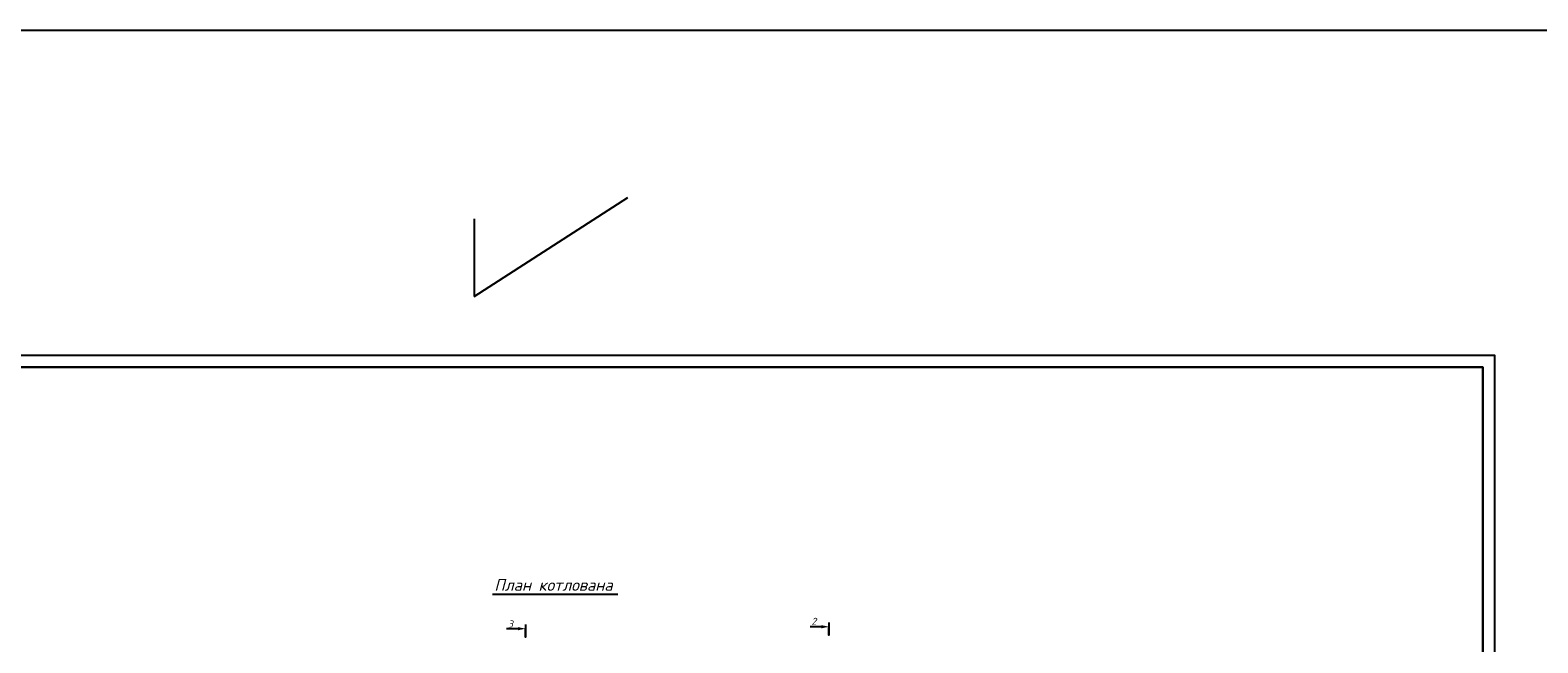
# Model space of a CAD drawing. Extents: x -119078 to 1619993, y 264752 to 340742.
# Tile 29 of 220: x 120982 to 185125, y 314696 to 340742. Entities that reach past the tile are written whole.
import ezdxf

# ---------------------------------------------------------------- set-up
doc = ezdxf.new("R2010")
doc.units = 0
doc.header["$MEASUREMENT"] = 0
doc.linetypes.add('CONTI', pattern=[0])
doc.layers.get('0').update_dxf_attribs({"color": 250, "linetype": 'CONTI'})
for name, color, linetype in [('PDF _Геометрия', 250, 'Continuous'), ('PDF _Сплошная заливка', 7, 'Continuous'), ('PDF _Текст', 7, 'Continuous'), ('Ярлык', 1, 'Continuous')]:
    doc.layers.add(name, color=color, linetype=linetype)
doc.styles.add('ISO', font='times.ttf')
doc.styles.add('PDF ISOCPEUR Italic', font='isocpeui.ttf')

msp = doc.modelspace()

# ---------------------------------------------------------------- linework, layer by layer
at = {"color": 3}
for p, q in [((139877.618, 329415.777), (146406.245, 333624.166)), ((139877.618, 332724.663), (139877.618, 329415.777))]:
    msp.add_line(p, q, dxfattribs=at)
msp.add_lwpolyline([(919564.339, 264752.208), (-119077.586, 264752.208), (-119077.586, 340741.932), (919564.339, 340741.932)], close=True, dxfattribs=at)
at = {"layer": 'PDF _Геометрия', "lineweight": -3}
msp.add_lwpolyline([(99191.151, 267513.75), (183291.151, 267513.75), (183291.151, 326913.75), (99191.151, 326913.75)], close=True, dxfattribs=at)
at = {"layer": 'PDF _Геометрия', "lineweight": 30}
msp.add_lwpolyline([(101191.151, 268013.75), (182791.151, 268013.75), (182791.151, 326413.75), (101191.151, 326413.75)], close=True, dxfattribs=at)
at = {"layer": 'PDF _Геометрия', "color": 7, "lineweight": -3}
for points in [[(140645.878, 316770.095), (145980.017, 316770.095)], [(141735.404, 315297.46), (141252.791, 315297.46)], [(142057.146, 315475.264), (142057.146, 314933.383), (142057.146, 315297.46)], [(154645.75, 315380.01), (154163.137, 315380.01)], [(154967.492, 315557.814), (154967.492, 315015.933), (154967.492, 315380.01)]]:
    msp.add_lwpolyline(points, dxfattribs=at)
at = {"layer": 'PDF _Сплошная заливка', "lineweight": 30, "transparency": 33554559}
for points in [[(142057.146, 315297.46), (141735.404, 315229.724), (141735.404, 315365.195)], [(154967.492, 315380.01), (154645.75, 315312.275), (154645.75, 315447.745)]]:
    msp.add_solid(points, dxfattribs=at)

# ---------------------------------------------------------------- texts
at = {"layer": 'PDF _Текст', "lineweight": 30, "attachment_point": 7, "style": 'PDF ISOCPEUR Italic'}
for s, insert, char_height in [('План котлована', (140727.763, 316907.02), 499.95897), ('3', (141312.059, 315347.221), 299.975), ('2', (154222.405, 315461.393), 299.975)]:
    msp.add_mtext(s, dxfattribs=dict(at, insert=insert, char_height=char_height))
at = {"layer": 'Ярлык', "color": 165, "lineweight": 50, "char_height": 253.56783, "attachment_point": 1, "style": 'ISO'}
for s, insert, width in [('\\pi5485.19957;{\\fISOCPEUR|b0|i1|c204|p34;\\H2.7606x;\\C167;\\c8277566;ООО  \\fISOCPEUR|b0|i1|c0|p34;"UNIVER  PRO STILE"\\fISOCPEUR|b1|i1|c204|p34;\\Q15;\\T1.25; \\fArial|b1|i0|c204|p34;\\H0.36224x;\\T1.15;   \\fArial|b0|i0|c204|p34;\\T1;          }', (-90957.556, 325671.286), 25625.47242), ('\\pi5485.19957;{\\fISOCPEUR|b0|i1|c204|p34;\\H2.7606x;\\C167;\\c8277566;ООО  \\fISOCPEUR|b0|i1|c0|p34;"UNIVER  PRO STILE"\\fISOCPEUR|b1|i1|c204|p34;\\Q15;\\T1.25; \\fArial|b1|i0|c204|p34;\\H0.36224x;\\T1.15;   \\fArial|b0|i0|c204|p34;\\T1;          }', (-41908.934, 325671.286), 25625.47242), ('{\\C167;\\c8277566;             \\P\\P\\pi6540.45083;\\fISOCPEUR|b0|i1|c204|p34;\\H0.98593x;Лицензия  \\fISOCPEUR|b0|i1|c0|p34;№ 072193 \\fISOCPEUR|b0|i1|c204|p34;от \\fISOCPEUR|b0|i1|c0|p34;3 \\fISOCPEUR|b0|i1|c204|p34;апреля \\fISOCPEUR|b0|i1|c0|p34;202\\fISOCPEUR|b0|i1|c204|p34;3г\\fISOCPEUR|b0|i1|c0|p34;. \\P\\pi2223.49782;\\fISOCPEUR|b0|i1|c204|p34;Министерство строительства и жилищно-коммунального хозяйства Республики Узбекистан}', (-89126.802, 324659.709), 19682.04146), ('{\\C167;\\c8277566;             \\P\\P\\pi6540.45083;\\fISOCPEUR|b0|i1|c204|p34;\\H0.98593x;Лицензия  \\fISOCPEUR|b0|i1|c0|p34;№ 072193 \\fISOCPEUR|b0|i1|c204|p34;от \\fISOCPEUR|b0|i1|c0|p34;3 \\fISOCPEUR|b0|i1|c204|p34;апреля \\fISOCPEUR|b0|i1|c0|p34;202\\fISOCPEUR|b0|i1|c204|p34;3г\\fISOCPEUR|b0|i1|c0|p34;. \\P\\pi2223.49782;\\fISOCPEUR|b0|i1|c204|p34;Министерство строительства и жилищно-коммунального хозяйства Республики Узбекистан}', (-40078.181, 324659.709), 19682.04146)]:
    msp.add_mtext(s, dxfattribs=dict(at, insert=insert, width=width))

doc.saveas('drawing.dxf')
